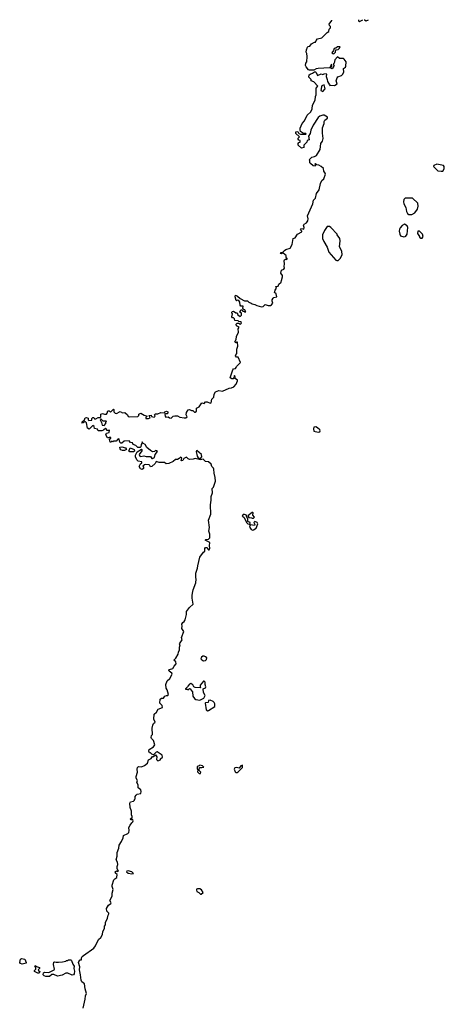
# Model space of a CAD drawing. Extents: x 2535812 to 2752880, y 540738 to 728399.
# Tile 117 of 213: x 2640700 to 2646466, y 705416 to 718775. Entities that reach past the tile are written whole.
import ezdxf

# ---------------------------------------------------------------- set-up
doc = ezdxf.new("R2010")
doc.units = 0

msp = doc.modelspace()

# ---------------------------------------------------------------- linework, layer by layer
at = {"layer": '0CON20XD'}
for points in [[(2643615, 713950), (2643610, 713915), (2643597, 713903), (2643583, 713903), (2643560, 713915), (2643593, 714025), (2643605, 714038), (2643630, 714045), (2643640, 714055), (2643642, 714068), (2643698, 714125), (2643667, 714197), (2643645, 714198), (2643632, 714215), (2643635, 714230), (2643650, 714245), (2643648, 714305), (2643662, 714345), (2643658, 714398), (2643645, 714400), (2643635, 714392), (2643623, 714405), (2643640, 714435), (2643642, 714475), (2643670, 714535), (2643668, 714582), (2643680, 714605), (2643642, 714622), (2643640, 714645), (2643655, 714660), (2643675, 714660), (2643695, 714640), (2643708, 714652), (2643710, 714665), (2643697, 714677), (2643675, 714680), (2643665, 714690), (2643622, 714692), (2643618, 714718), (2643605, 714730), (2643592, 714732), (2643583, 714743), (2643590, 714785), (2643580, 714795), (2643580, 714805), (2643592, 714818), (2643605, 714820), (2643635, 714800), (2643655, 714800), (2643662, 714772), (2643695, 714750), (2643710, 714765), (2643710, 714795), (2643690, 714805), (2643702, 714838), (2643715, 714840), (2643732, 714822), (2643745, 714820), (2643755, 714810), (2643770, 714810), (2643758, 714838), (2643742, 714842), (2643728, 714858), (2643735, 714890), (2643705, 714890), (2643693, 714903), (2643688, 714945), (2643676, 714966), (2643655, 714970), (2643645, 714960), (2643640, 714965), (2643628, 715015), (2643632, 715038), (2643660, 715025), (2643693, 714993), (2643755, 714960), (2643795, 714960), (2643812, 714942), (2643845, 714930), (2643855, 714920), (2643895, 714912), (2643918, 714898), (2643985, 714878), (2644008, 714882), (2644035, 714910), (2644075, 714898), (2644105, 714898), (2644120, 714905), (2644139, 714931), (2644130, 714955), (2644130, 714975), (2644141, 714999), (2644153, 715007), (2644190, 715015), (2644184, 715054), (2644162, 715075), (2644168, 715105), (2644188, 715135), (2644180, 715155), (2644208, 715162), (2644218, 715185), (2644252, 715215), (2644253, 715235), (2644270, 715285), (2644267, 715305), (2644248, 715335), (2644253, 715377), (2644285, 715390), (2644297, 715403), (2644292, 715425), (2644297, 715463), (2644290, 715505), (2644294, 715516), (2644315, 715530), (2644323, 715523), (2644330, 715525), (2644330, 715535), (2644318, 715548), (2644317, 715575), (2644307, 715585), (2644275, 715610), (2644255, 715600), (2644240, 715605), (2644250, 715615), (2644275, 715620), (2644294, 715646), (2644312, 715658), (2644373, 715677), (2644402, 715725), (2644412, 715805), (2644443, 715817), (2644472, 715865), (2644530, 715895), (2644530, 715905), (2644513, 715923), (2644525, 715942), (2644560, 715935), (2644562, 715955), (2644552, 715985), (2644561, 715999), (2644595, 716020), (2644612, 716045), (2644616, 716075), (2644607, 716115), (2644681, 716275), (2644690, 716325), (2644717, 716355), (2644731, 716415), (2644766, 716465), (2644786, 716554), (2644803, 716593), (2644828, 716615), (2644852, 716678), (2644850, 716695), (2644828, 716718), (2644826, 716756), (2644795, 716784), (2644762, 716802), (2644735, 716808), (2644715, 716822), (2644708, 716815), (2644718, 716795), (2644711, 716789), (2644685, 716793), (2644647, 716825), (2644640, 716835), (2644640, 716865), (2644630, 716875), (2644665, 716910), (2644705, 716918), (2644729, 716931), (2644778, 717015), (2644788, 717095), (2644810, 717125), (2644823, 717165), (2644810, 717235), (2644814, 717306), (2644834, 717365), (2644834, 717395), (2644845, 717413), (2644879, 717441), (2644882, 717452), (2644835, 717482), (2644815, 717482), (2644775, 717468), (2644755, 717448), (2644683, 717345), (2644652, 717275), (2644645, 717230), (2644620, 717195), (2644630, 717145), (2644602, 717138), (2644598, 717112), (2644560, 717075), (2644558, 717042), (2644525, 717030), (2644480, 717075), (2644480, 717095), (2644492, 717108), (2644508, 717112), (2644510, 717135), (2644492, 717142), (2644480, 717155), (2644482, 717168), (2644500, 717185), (2644452, 717232), (2644448, 717245), (2644452, 717255), (2644475, 717258), (2644492, 717232), (2644515, 717220), (2644585, 717220), (2644590, 717225), (2644585, 717230), (2644555, 717230), (2644515, 717258), (2644507, 717275), (2644508, 717302), (2644538, 717365), (2644568, 717405), (2644602, 717478), (2644653, 717527), (2644670, 717565), (2644674, 717616), (2644712, 717685), (2644718, 717732), (2644728, 717755), (2644728, 717845), (2644748, 717875), (2644695, 717932), (2644660, 717945), (2644660, 717965), (2644627, 717995), (2644632, 718025), (2644645, 718038), (2644675, 718048), (2644705, 718070), (2644715, 718070), (2644728, 718058), (2644745, 718020), (2644795, 718042), (2644815, 718032), (2644835, 718042), (2644860, 718045), (2644868, 718035), (2644863, 718005), (2644877, 717965), (2644878, 717935), (2644905, 717890), (2644912, 717882), (2644925, 717888), (2644975, 717882), (2645010, 717905), (2644998, 717945), (2645010, 717985), (2645022, 717998), (2645072, 718018), (2645085, 718030), (2645100, 718065), (2645098, 718112), (2645125, 718132), (2645130, 718145), (2645132, 718205), (2645105, 718240), (2645095, 718250), (2645045, 718250), (2645015, 718270), (2644978, 718232), (2644970, 718185), (2644960, 718175), (2644960, 718165), (2644970, 718155), (2644968, 718145), (2644945, 718110), (2644930, 718115), (2644930, 718135), (2644940, 718145), (2644935, 718170), (2644918, 718132), (2644908, 718122), (2644755, 718112), (2644725, 718108), (2644695, 718092), (2644635, 718090), (2644624, 718094), (2644592, 718135), (2644582, 718155), (2644587, 718185), (2644598, 718205), (2644602, 718275), (2644600, 718315), (2644590, 718335), (2644593, 718365), (2644608, 718402), (2644618, 718412), (2644640, 718415), (2644664, 718446), (2644705, 718470), (2644718, 718472), (2644728, 718495), (2644746, 718514), (2644805, 718530), (2644875, 718602), (2644898, 718615), (2644903, 718647), (2644922, 718665), (2644922, 718682), (2644908, 718695), (2644902, 718715), (2644940, 718765), (2644940, 718767)], [(2645300, 718773), (2645302, 718762), (2645315, 718750), (2645360, 718774)], [(2645379, 718774), (2645384, 718774), (2645405, 718760), (2645435, 718775)], [(2644965, 718313), (2644990, 718335), (2644992, 718368), (2645025, 718370), (2645045, 718390), (2645050, 718405), (2645015, 718408), (2644995, 718390), (2644970, 718385), (2644962, 718358), (2644940, 718325), (2644950, 718315), (2644965, 718313)], [(2644815, 717800), (2644850, 717835), (2644835, 717890), (2644805, 717878), (2644798, 717865), (2644790, 717815), (2644815, 717800)], [(2646425, 716718), (2646445, 716720), (2646466, 716754), (2646464, 716785), (2646455, 716797), (2646365, 716814), (2646322, 716795), (2646320, 716785), (2646328, 716775), (2646380, 716725), (2646425, 716718)], [(2645982, 716132), (2646025, 716134), (2646064, 716156), (2646103, 716205), (2646112, 716245), (2646108, 716285), (2646032, 716352), (2645935, 716354), (2645916, 716335), (2645910, 716305), (2645916, 716276), (2645943, 716225), (2645952, 716175), (2645968, 716145), (2645982, 716132)], [(2645005, 715508), (2645025, 715510), (2645052, 715535), (2645080, 715585), (2645076, 715635), (2645042, 715695), (2645052, 715775), (2645047, 715807), (2645010, 715855), (2645010, 715865), (2644926, 715956), (2644905, 715968), (2644875, 715970), (2644838, 715915), (2644810, 715855), (2644813, 715805), (2644830, 715765), (2644875, 715690), (2644899, 715619), (2644994, 715514), (2645005, 715508)], [(2645915, 715828), (2645935, 715832), (2645945, 715838), (2645963, 715865), (2645970, 715955), (2645960, 715980), (2645925, 715999), (2645895, 715983), (2645865, 715952), (2645856, 715935), (2645854, 715905), (2645861, 715865), (2645872, 715845), (2645915, 715828)], [(2646165, 715810), (2646180, 715835), (2646170, 715865), (2646130, 715905), (2646105, 715908), (2646100, 715875), (2646130, 715835), (2646130, 715825), (2646145, 715810), (2646165, 715810)], [(2641564, 705365), (2641591, 705485), (2641595, 705530), (2641607, 705565), (2641589, 705625), (2641580, 705695), (2641545, 705722), (2641533, 705743), (2641527, 705817), (2641513, 705885), (2641516, 705926), (2641500, 705985), (2641503, 705997), (2641522, 706018), (2641538, 706022), (2641540, 706045), (2641550, 706065), (2641565, 706078), (2641705, 706178), (2641729, 706211), (2641770, 706295), (2641803, 706325), (2641823, 706365), (2641830, 706405), (2641850, 706445), (2641853, 706475), (2641866, 706494), (2641867, 706525), (2641892, 706585), (2641900, 706625), (2641912, 706645), (2641912, 706655), (2641882, 706682), (2641881, 706715), (2641905, 706762), (2641936, 706784), (2641942, 706795), (2641923, 706825), (2641957, 706885), (2641954, 706926), (2641970, 706975), (2641956, 707015), (2641957, 707035), (2641980, 707105), (2641991, 707119), (2642020, 707135), (2642026, 707176), (2641999, 707195), (2641996, 707215), (2642015, 707229), (2642035, 707220), (2642040, 707225), (2642023, 707255), (2642022, 707285), (2642032, 707315), (2642027, 707347), (2642012, 707375), (2642024, 707426), (2642024, 707476), (2642046, 707535), (2642049, 707575), (2642084, 707626), (2642107, 707675), (2642112, 707705), (2642170, 707735), (2642181, 707749), (2642187, 707775), (2642182, 707815), (2642201, 707849), (2642221, 707879), (2642235, 707890), (2642240, 707905), (2642235, 707920), (2642215, 707920), (2642203, 707935), (2642208, 707942), (2642228, 707942), (2642228, 707965), (2642217, 707985), (2642220, 708035), (2642202, 708085), (2642194, 708146), (2642206, 708164), (2642247, 708173), (2642260, 708185), (2642260, 708195), (2642270, 708205), (2642270, 708235), (2642280, 708255), (2642294, 708266), (2642343, 708277), (2642350, 708305), (2642346, 708326), (2642310, 708355), (2642310, 708395), (2642290, 708425), (2642300, 708455), (2642282, 708485), (2642282, 708505), (2642302, 708565), (2642296, 708606), (2642300, 708630), (2642315, 708641), (2642355, 708640), (2642395, 708656), (2642434, 708686), (2642447, 708733), (2642485, 708752), (2642505, 708780), (2642515, 708780), (2642545, 708800), (2642562, 708772), (2642558, 708738), (2642575, 708720), (2642610, 708735), (2642612, 708745), (2642639, 708771), (2642633, 708795), (2642565, 708840), (2642552, 708838), (2642515, 708800), (2642495, 708810), (2642478, 708828), (2642465, 708830), (2642455, 708850), (2642460, 708875), (2642515, 708908), (2642537, 708935), (2642517, 708997), (2642492, 709022), (2642487, 709035), (2642492, 709065), (2642503, 709077), (2642500, 709165), (2642507, 709205), (2642517, 709225), (2642540, 709245), (2642523, 709283), (2642526, 709354), (2642559, 709381), (2642581, 709419), (2642638, 709442), (2642635, 709470), (2642603, 709503), (2642608, 709555), (2642625, 709568), (2642655, 709570), (2642670, 709595), (2642693, 709607), (2642712, 709608), (2642722, 709618), (2642702, 709682), (2642688, 709705), (2642684, 709756), (2642704, 709806), (2642738, 709835), (2642770, 709895), (2642768, 709908), (2642728, 709935), (2642724, 709946), (2642735, 709960), (2642779, 709971), (2642796, 710004), (2642826, 710035), (2642820, 710065), (2642792, 710085), (2642819, 710111), (2642853, 710165), (2642857, 710195), (2642870, 710225), (2642868, 710262), (2642880, 710295), (2642870, 710305), (2642907, 710363), (2642898, 710395), (2642930, 710475), (2642903, 710515), (2642908, 710545), (2642904, 710576), (2642914, 710596), (2642935, 710610), (2642946, 710634), (2642966, 710705), (2642967, 710745), (2643005, 710798), (2643058, 710845), (2643041, 710925), (2643040, 710965), (2643047, 710995), (2643055, 711040), (2643093, 711135), (2643097, 711185), (2643091, 711205), (2643091, 711265), (2643116, 711335), (2643118, 711365), (2643148, 711485), (2643195, 711552), (2643212, 711565), (2643215, 711600), (2643225, 711612), (2643245, 711612), (2643255, 711590), (2643265, 711582), (2643275, 711582), (2643283, 711605), (2643277, 711635), (2643281, 711681), (2643220, 711715), (2643230, 711725), (2643265, 711729), (2643283, 711745), (2643283, 711795), (2643270, 711835), (2643278, 711885), (2643264, 711985), (2643294, 712065), (2643289, 712195), (2643300, 712255), (2643302, 712308), (2643320, 712355), (2643314, 712415), (2643330, 712435), (2643357, 712515), (2643356, 712566), (2643341, 712625), (2643337, 712675), (2643331, 712691), (2643308, 712715), (2643298, 712745), (2643265, 712778), (2643222, 712782), (2643192, 712812), (2643156, 712804), (2643085, 712823), (2643055, 712814), (2643005, 712809), (2642988, 712815), (2642965, 712838), (2642927, 712823), (2642917, 712795), (2642898, 712788), (2642892, 712795), (2642900, 712825), (2642885, 712840), (2642865, 712820), (2642842, 712808), (2642815, 712810), (2642785, 712780), (2642726, 712754), (2642689, 712749), (2642665, 712768), (2642595, 712768), (2642555, 712780), (2642542, 712755), (2642495, 712712), (2642475, 712710), (2642468, 712728), (2642457, 712737), (2642415, 712742), (2642395, 712738), (2642373, 712717), (2642380, 712705), (2642380, 712685), (2642365, 712672), (2642342, 712682), (2642322, 712715), (2642340, 712750), (2642360, 712765), (2642360, 712775), (2642310, 712785), (2642292, 712802), (2642273, 712843), (2642272, 712865), (2642297, 712913), (2642355, 712950), (2642360, 712945), (2642358, 712925), (2642322, 712875), (2642330, 712855), (2642345, 712848), (2642385, 712857), (2642418, 712848), (2642475, 712850), (2642495, 712820), (2642505, 712820), (2642532, 712835), (2642542, 712875), (2642570, 712915), (2642558, 712928), (2642545, 712930), (2642532, 712918), (2642505, 712913), (2642475, 712932), (2642425, 712972), (2642405, 713012), (2642372, 713032), (2642365, 713050), (2642360, 713025), (2642348, 713012), (2642345, 712980), (2642335, 712970), (2642305, 712970), (2642275, 713000), (2642243, 713013), (2642230, 713035), (2642205, 713040), (2642185, 713060), (2642120, 713055), (2642085, 713030), (2642075, 713030), (2642060, 713045), (2642052, 713082), (2642045, 713088), (2642032, 713085), (2642012, 713058), (2641975, 713058), (2641965, 713050), (2641955, 713058), (2641935, 713040), (2641922, 713055), (2641920, 713085), (2641936, 713094), (2641938, 713108), (2641925, 713110), (2641915, 713100), (2641892, 713102), (2641868, 713145), (2641880, 713165), (2641916, 713174), (2641918, 713208), (2641905, 713200), (2641885, 713200), (2641878, 713218), (2641865, 713230), (2641836, 713204), (2641815, 713197), (2641768, 713198), (2641755, 713220), (2641715, 713230), (2641710, 713255), (2641695, 713268), (2641645, 713218), (2641622, 713235), (2641607, 713307), (2641595, 713320), (2641585, 713320), (2641555, 713300), (2641542, 713315), (2641580, 713345), (2641588, 713372), (2641607, 713377), (2641628, 713368), (2641630, 713345), (2641638, 713338), (2641678, 713342), (2641680, 713365), (2641695, 713380), (2641705, 713380), (2641715, 713360), (2641735, 713362), (2641765, 713380), (2641795, 713380), (2641800, 713385), (2641800, 713425), (2641825, 713432), (2641851, 713421), (2641877, 713423), (2641890, 713435), (2641895, 713470), (2641915, 713470), (2641935, 713450), (2641975, 713490), (2641980, 713485), (2641980, 713455), (2641998, 713438), (2642016, 713434), (2642065, 713458), (2642095, 713442), (2642128, 713448), (2642162, 713415), (2642173, 713393), (2642195, 713388), (2642305, 713393), (2642317, 713405), (2642320, 713425), (2642345, 713436), (2642389, 713409), (2642430, 713395), (2642420, 713385), (2642413, 713377), (2642413, 713363), (2642450, 713365), (2642470, 713375), (2642460, 713405), (2642485, 713410), (2642492, 713392), (2642527, 713383), (2642540, 713395), (2642532, 713415), (2642543, 713427), (2642575, 713430), (2642617, 713447), (2642665, 713440), (2642673, 713457), (2642695, 713462), (2642711, 713455), (2642714, 713445), (2642705, 713430), (2642683, 713427), (2642672, 713418), (2642674, 713394), (2642685, 713382), (2642715, 713386), (2642735, 713372), (2642755, 713369), (2642786, 713394), (2642805, 713402), (2642825, 713402), (2642845, 713400), (2642875, 713382), (2642935, 713372), (2642958, 713375), (2642973, 713387), (2642962, 713415), (2642963, 713447), (2642989, 713481), (2643006, 713486), (2643035, 713472), (2643052, 713472), (2643075, 713450), (2643085, 713450), (2643100, 713465), (2643102, 713505), (2643135, 713522), (2643175, 713577), (2643205, 713570), (2643225, 713590), (2643245, 713592), (2643285, 713572), (2643300, 713575), (2643308, 713625), (2643338, 713655), (2643340, 713695), (2643360, 713725), (2643405, 713744), (2643455, 713734), (2643545, 713776), (2643575, 713780), (2643606, 713794), (2643639, 713831), (2643660, 713875), (2643656, 713886), (2643628, 713905), (2643626, 713926), (2643615, 713950)], [(2641845, 713270), (2641872, 713295), (2641870, 713315), (2641880, 713325), (2641875, 713330), (2641835, 713330), (2641802, 713358), (2641792, 713345), (2641812, 713312), (2641820, 713275), (2641845, 713270)], [(2644755, 713178), (2644775, 713182), (2644782, 713195), (2644775, 713210), (2644745, 713240), (2644722, 713252), (2644694, 713246), (2644690, 713225), (2644695, 713192), (2644755, 713178)], [(2642125, 712930), (2642095, 712930), (2642075, 712940), (2642063, 712953), (2642060, 712975), (2642085, 712982), (2642136, 712966), (2642150, 712945), (2642125, 712930)], [(2642195, 712910), (2642182, 712922), (2642202, 712968), (2642256, 712946), (2642257, 712923), (2642245, 712912), (2642195, 712910)], [(2643155, 712822), (2643172, 712845), (2643167, 712875), (2643105, 712932), (2643098, 712915), (2643110, 712855), (2643123, 712833), (2643155, 712822)], [(2643815, 711930), (2643828, 711942), (2643830, 711955), (2643798, 711968), (2643798, 712005), (2643778, 712035), (2643780, 712055), (2643753, 712063), (2643735, 712060), (2643722, 712045), (2643728, 712035), (2643742, 712025), (2643785, 711950), (2643800, 711935), (2643815, 711930)], [(2643875, 712010), (2643890, 712025), (2643868, 712055), (2643870, 712085), (2643865, 712090), (2643855, 712090), (2643800, 712045), (2643813, 712023), (2643847, 712017), (2643855, 712010), (2643875, 712010)], [(2643865, 711851), (2643875, 711854), (2643910, 711875), (2643932, 711935), (2643925, 711954), (2643895, 711967), (2643878, 711955), (2643891, 711925), (2643889, 711911), (2643835, 711922), (2643822, 711905), (2643826, 711885), (2643845, 711860), (2643865, 711851)], [(2643195, 710078), (2643225, 710082), (2643238, 710095), (2643240, 710115), (2643223, 710133), (2643205, 710142), (2643188, 710142), (2643168, 710125), (2643162, 710105), (2643172, 710092), (2643195, 710078)], [(2643145, 709543), (2643199, 709571), (2643220, 709605), (2643198, 709645), (2643197, 709667), (2643190, 709675), (2643190, 709695), (2643225, 709712), (2643230, 709725), (2643218, 709755), (2643218, 709785), (2643205, 709800), (2643195, 709800), (2643150, 709745), (2643150, 709725), (2643160, 709715), (2643155, 709710), (2643083, 709713), (2643064, 709724), (2643049, 709749), (2643025, 709770), (2643005, 709760), (2642982, 709735), (2642978, 709722), (2642950, 709695), (2642950, 709690), (2642975, 709690), (2642985, 709682), (2643005, 709700), (2643020, 709695), (2643022, 709682), (2643047, 709657), (2643052, 709595), (2643074, 709564), (2643093, 709553), (2643145, 709543)], [(2643255, 709398), (2643265, 709402), (2643348, 709455), (2643350, 709495), (2643343, 709513), (2643326, 709526), (2643285, 709542), (2643262, 709538), (2643258, 709512), (2643225, 709508), (2643218, 709502), (2643234, 709414), (2643255, 709398)], [(2643155, 708550), (2643160, 708565), (2643143, 708583), (2643138, 708598), (2643142, 708628), (2643175, 708628), (2643200, 708635), (2643182, 708652), (2643145, 708660), (2643135, 708650), (2643110, 708645), (2643108, 708615), (2643120, 708595), (2643115, 708570), (2643135, 708550), (2643155, 708550)], [(2643655, 708562), (2643669, 708571), (2643725, 708630), (2643725, 708660), (2643705, 708652), (2643679, 708621), (2643645, 708628), (2643622, 708625), (2643613, 708605), (2643625, 708570), (2643635, 708562), (2643655, 708562)], [(2642222, 707188), (2642245, 707193), (2642225, 707212), (2642175, 707226), (2642157, 707223), (2642149, 707215), (2642175, 707195), (2642222, 707188)], [(2643155, 706911), (2643165, 706912), (2643191, 706935), (2643168, 706968), (2643145, 706982), (2643115, 706983), (2643103, 706977), (2643099, 706965), (2643105, 706949), (2643131, 706935), (2643155, 706911)], [(2640735, 705962), (2640712, 705972), (2640700, 705985), (2640711, 706029), (2640725, 706040), (2640770, 706030), (2640790, 705985), (2640786, 705974), (2640735, 705962)], [(2641105, 705793), (2641055, 705793), (2641032, 705802), (2641021, 705815), (2641023, 705845), (2641036, 705854), (2641095, 705848), (2641168, 705882), (2641172, 705895), (2641158, 705955), (2641165, 705990), (2641175, 705994), (2641195, 705987), (2641225, 705987), (2641283, 705993), (2641327, 706003), (2641335, 706010), (2641355, 706010), (2641365, 706020), (2641395, 706020), (2641405, 706010), (2641422, 705962), (2641440, 705935), (2641434, 705904), (2641446, 705865), (2641442, 705828), (2641430, 705815), (2641413, 705813), (2641355, 705838), (2641325, 705838), (2641276, 705814), (2641215, 705800), (2641162, 705822), (2641138, 705822), (2641105, 705793)], [(2640948, 705838), (2640903, 705863), (2640903, 705877), (2640918, 705892), (2640921, 705905), (2640908, 705935), (2640910, 705945), (2640930, 705930), (2640971, 705915), (2640970, 705900), (2640950, 705885), (2640954, 705874), (2640972, 705862), (2640965, 705840), (2640948, 705838)]]:
    msp.add_lwpolyline(points, dxfattribs=at)

doc.saveas('drawing.dxf')
